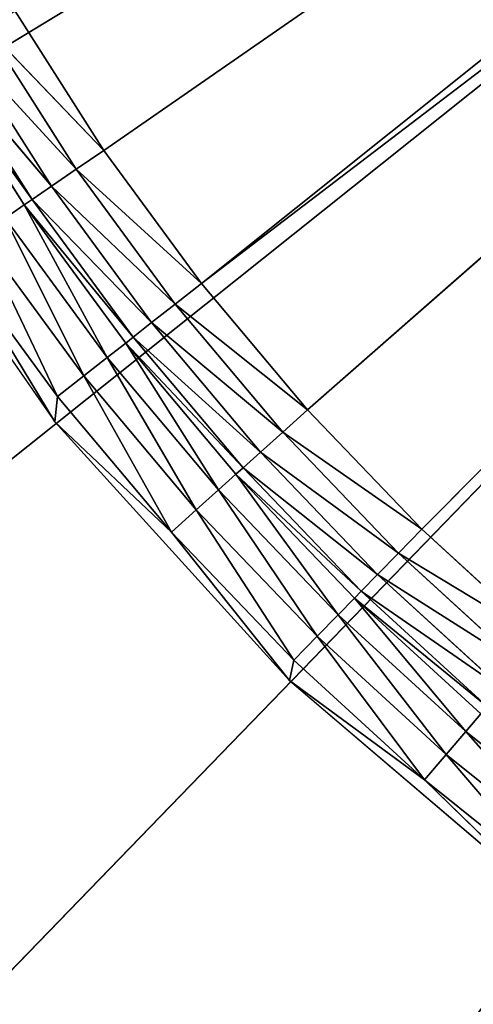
# Model space of a CAD drawing. Extents: x 389 to 891, y 0 to 811.
# Tile 12 of 254: x 475 to 510, y 78 to 153. Entities that reach past the tile are written whole.
import ezdxf

# ---------------------------------------------------------------- set-up
doc = ezdxf.new("R2010")
doc.units = 0
doc.header["$LTSCALE"] = 25.4
doc.layers.get('0').update_dxf_attribs({"color": 13, "linetype": 'CONTINUOUS'})

# ---------------------------------------------------------------- blocks, each defined once
blk = doc.blocks.new('TURDA-8952-8953_STL')
at = {"color": 7}
for p, q in [((112.532, 141.846, 667.189), (127.693, 141.846, 688.954)), ((119.926, 141.846, 676.193), (127.888, 141.846, 687.042)), ((119.926, 141.846, 676.193), (127.888, 141.846, 687.042)), ((119.926, 141.846, 676.193), (127.693, 141.846, 688.954)), ((119.926, 141.846, 676.193), (127.693, 141.846, 688.954)), ((127.888, 141.846, 687.042), (122.02, 141.432, 674.759)), ((127.888, 141.846, 687.042), (122.02, 141.432, 674.759)), ((122.02, 141.432, 674.759), (129.885, 141.432, 685.474)), ((122.02, 141.432, 674.759), (129.885, 141.432, 685.474)), ((129.885, 141.432, 685.474), (123.899, 140.235, 673.473)), ((129.885, 141.432, 685.474), (123.899, 140.235, 673.473)), ((136.544, 141.846, 697.348), (127.693, 141.846, 688.954)), ((127.693, 141.846, 688.954), (145.513, 141.846, 708.602)), ((127.888, 141.846, 687.042), (127.693, 141.846, 688.954)), ((136.544, 141.846, 697.348), (127.693, 141.846, 688.954)), ((127.888, 141.846, 687.042), (127.693, 141.846, 688.954)), ((127.888, 141.846, 687.042), (129.885, 141.432, 685.474)), ((127.888, 141.846, 687.042), (129.885, 141.432, 685.474)), ((127.888, 141.846, 687.042), (136.544, 141.846, 697.348)), ((127.888, 141.846, 687.042), (136.544, 141.846, 697.348)), ((136.544, 141.846, 697.348), (129.885, 141.432, 685.474)), ((136.544, 141.846, 697.348), (129.885, 141.432, 685.474)), ((129.885, 141.432, 685.474), (131.675, 140.235, 684.068)), ((129.885, 141.432, 685.474), (131.675, 140.235, 684.068)), ((129.885, 141.432, 685.474), (138.433, 141.432, 695.653)), ((129.885, 141.432, 685.474), (138.433, 141.432, 695.653)), ((138.433, 141.432, 695.653), (131.675, 140.235, 684.068)), ((138.433, 141.432, 695.653), (131.675, 140.235, 684.068)), ((136.544, 141.846, 697.348), (138.433, 141.432, 695.653)), ((136.544, 141.846, 697.348), (138.433, 141.432, 695.653)), ((136.544, 141.846, 697.348), (145.854, 141.846, 707.066)), ((145.513, 141.846, 708.602), (136.544, 141.846, 697.348)), ((136.544, 141.846, 697.348), (145.854, 141.846, 707.066)), ((145.513, 141.846, 708.602), (136.544, 141.846, 697.348)), ((145.854, 141.846, 707.066), (138.433, 141.432, 695.653)), ((145.854, 141.846, 707.066), (138.433, 141.432, 695.653)), ((138.433, 141.432, 695.653), (140.127, 140.235, 694.133)), ((138.433, 141.432, 695.653), (140.127, 140.235, 694.133)), ((138.433, 141.432, 695.653), (147.629, 141.432, 705.25)), ((138.433, 141.432, 695.653), (147.629, 141.432, 705.25)), ((147.629, 141.432, 705.25), (140.127, 140.235, 694.133)), ((147.629, 141.432, 705.25), (140.127, 140.235, 694.133)), ((155.781, 141.846, 716.153), (145.513, 141.846, 708.602)), ((145.513, 141.846, 708.602), (165.698, 141.846, 725.81)), ((155.781, 141.846, 716.153), (145.513, 141.846, 708.602)), ((145.854, 141.846, 707.066), (145.513, 141.846, 708.602)), ((145.854, 141.846, 707.066), (145.513, 141.846, 708.602)), ((145.854, 141.846, 707.066), (147.629, 141.432, 705.25)), ((145.854, 141.846, 707.066), (147.629, 141.432, 705.25)), ((145.854, 141.846, 707.066), (155.781, 141.846, 716.153)), ((145.854, 141.846, 707.066), (155.781, 141.846, 716.153)), ((155.781, 141.846, 716.153), (147.629, 141.432, 705.25)), ((155.781, 141.846, 716.153), (147.629, 141.432, 705.25)), ((147.629, 141.432, 705.25), (149.22, 140.235, 703.622)), ((147.629, 141.432, 705.25), (149.22, 140.235, 703.622)), ((147.629, 141.432, 705.25), (157.433, 141.432, 714.226)), ((147.629, 141.432, 705.25), (157.433, 141.432, 714.226)), ((157.433, 141.432, 714.226), (149.22, 140.235, 703.622)), ((157.433, 141.432, 714.226), (149.22, 140.235, 703.622)), ((155.781, 141.846, 716.153), (157.433, 141.432, 714.226)), ((155.781, 141.846, 716.153), (157.433, 141.432, 714.226)), ((155.781, 141.846, 716.153), (166.28, 141.846, 724.572)), ((155.781, 141.846, 716.153), (166.28, 141.846, 724.572)), ((155.781, 141.846, 716.153), (165.698, 141.846, 725.81)), ((155.781, 141.846, 716.153), (165.698, 141.846, 725.81)), ((166.28, 141.846, 724.572), (157.433, 141.432, 714.226)), ((166.28, 141.846, 724.572), (157.433, 141.432, 714.226)), ((157.433, 141.432, 714.226), (158.914, 140.235, 712.497)), ((157.433, 141.432, 714.226), (158.914, 140.235, 712.497)), ((157.433, 141.432, 714.226), (167.803, 141.432, 722.541)), ((157.433, 141.432, 714.226), (167.803, 141.432, 722.541)), ((167.803, 141.432, 722.541), (158.914, 140.235, 712.497)), ((167.803, 141.432, 722.541), (158.914, 140.235, 712.497)), ((123.899, 140.235, 673.473), (125.366, 138.377, 672.468)), ((123.899, 140.235, 673.473), (125.366, 138.377, 672.468)), ((123.899, 140.235, 673.473), (131.675, 140.235, 684.068)), ((123.899, 140.235, 673.473), (131.675, 140.235, 684.068)), ((131.675, 140.235, 684.068), (125.366, 138.377, 672.468)), ((131.675, 140.235, 684.068), (125.366, 138.377, 672.468)), ((131.675, 140.235, 684.068), (133.073, 138.377, 682.97)), ((131.675, 140.235, 684.068), (133.073, 138.377, 682.97)), ((131.675, 140.235, 684.068), (140.127, 140.235, 694.133)), ((131.675, 140.235, 684.068), (140.127, 140.235, 694.133)), ((140.127, 140.235, 694.133), (133.073, 138.377, 682.97)), ((140.127, 140.235, 694.133), (133.073, 138.377, 682.97)), ((140.127, 140.235, 694.133), (141.451, 138.377, 692.945)), ((140.127, 140.235, 694.133), (141.451, 138.377, 692.945)), ((140.127, 140.235, 694.133), (149.22, 140.235, 703.622)), ((140.127, 140.235, 694.133), (149.22, 140.235, 703.622)), ((149.22, 140.235, 703.622), (141.451, 138.377, 692.945)), ((149.22, 140.235, 703.622), (141.451, 138.377, 692.945)), ((149.22, 140.235, 703.622), (150.463, 138.377, 702.351)), ((149.22, 140.235, 703.622), (150.463, 138.377, 702.351)), ((149.22, 140.235, 703.622), (158.914, 140.235, 712.497)), ((149.22, 140.235, 703.622), (158.914, 140.235, 712.497)), ((158.914, 140.235, 712.497), (150.463, 138.377, 702.351)), ((158.914, 140.235, 712.497), (150.463, 138.377, 702.351)), ((158.914, 140.235, 712.497), (160.072, 138.377, 711.147)), ((158.914, 140.235, 712.497), (160.072, 138.377, 711.147)), ((158.914, 140.235, 712.497), (169.168, 140.235, 720.719)), ((158.914, 140.235, 712.497), (169.168, 140.235, 720.719)), ((118.362, 138.377, 661.484), (125.968, 137.315, 672.056)), ((118.362, 138.377, 661.484), (125.968, 137.315, 672.056)), ((118.362, 138.377, 661.484), (125.366, 138.377, 672.468)), ((118.362, 138.377, 661.484), (125.366, 138.377, 672.468)), ((125.366, 138.377, 672.468), (125.968, 137.315, 672.056)), ((125.366, 138.377, 672.468), (125.968, 137.315, 672.056)), ((125.366, 138.377, 672.468), (133.647, 137.315, 682.519)), ((125.366, 138.377, 672.468), (133.647, 137.315, 682.519)), ((125.366, 138.377, 672.468), (133.073, 138.377, 682.97)), ((125.366, 138.377, 672.468), (133.073, 138.377, 682.97)), ((133.073, 138.377, 682.97), (133.647, 137.315, 682.519)), ((133.073, 138.377, 682.97), (133.647, 137.315, 682.519)), ((133.073, 138.377, 682.97), (141.994, 137.315, 692.458)), ((133.073, 138.377, 682.97), (141.994, 137.315, 692.458)), ((133.073, 138.377, 682.97), (141.451, 138.377, 692.945)), ((133.073, 138.377, 682.97), (141.451, 138.377, 692.945)), ((141.451, 138.377, 692.945), (141.994, 137.315, 692.458)), ((141.451, 138.377, 692.945), (141.994, 137.315, 692.458)), ((141.451, 138.377, 692.945), (150.973, 137.315, 701.829)), ((141.451, 138.377, 692.945), (150.973, 137.315, 701.829)), ((141.451, 138.377, 692.945), (150.463, 138.377, 702.351)), ((141.451, 138.377, 692.945), (150.463, 138.377, 702.351)), ((150.463, 138.377, 702.351), (150.973, 137.315, 701.829)), ((150.463, 138.377, 702.351), (150.973, 137.315, 701.829)), ((150.463, 138.377, 702.351), (160.546, 137.315, 710.593)), ((150.463, 138.377, 702.351), (160.546, 137.315, 710.593)), ((150.463, 138.377, 702.351), (160.072, 138.377, 711.147)), ((150.463, 138.377, 702.351), (160.072, 138.377, 711.147)), ((118.989, 137.315, 661.113), (127.435, 135.457, 671.051)), ((118.989, 137.315, 661.113), (127.435, 135.457, 671.051)), ((118.989, 137.315, 661.113), (125.968, 137.315, 672.056)), ((118.989, 137.315, 661.113), (125.968, 137.315, 672.056)), ((125.968, 137.315, 672.056), (127.435, 135.457, 671.051)), ((125.968, 137.315, 672.056), (127.435, 135.457, 671.051)), ((125.968, 137.315, 672.056), (135.045, 135.457, 681.42)), ((125.968, 137.315, 672.056), (135.045, 135.457, 681.42)), ((125.968, 137.315, 672.056), (133.647, 137.315, 682.519)), ((125.968, 137.315, 672.056), (133.647, 137.315, 682.519)), ((133.647, 137.315, 682.519), (135.045, 135.457, 681.42)), ((133.647, 137.315, 682.519), (135.045, 135.457, 681.42)), ((133.647, 137.315, 682.519), (143.318, 135.457, 691.27)), ((133.647, 137.315, 682.519), (143.318, 135.457, 691.27)), ((133.647, 137.315, 682.519), (141.994, 137.315, 692.458)), ((133.647, 137.315, 682.519), (141.994, 137.315, 692.458)), ((141.994, 137.315, 692.458), (143.318, 135.457, 691.27)), ((141.994, 137.315, 692.458), (143.318, 135.457, 691.27)), ((141.994, 137.315, 692.458), (152.216, 135.457, 700.557)), ((141.994, 137.315, 692.458), (152.216, 135.457, 700.557)), ((141.994, 137.315, 692.458), (150.973, 137.315, 701.829)), ((141.994, 137.315, 692.458), (150.973, 137.315, 701.829)), ((150.973, 137.315, 701.829), (152.216, 135.457, 700.557)), ((150.973, 137.315, 701.829), (152.216, 135.457, 700.557)), ((150.973, 137.315, 701.829), (161.704, 135.457, 709.243)), ((150.973, 137.315, 701.829), (161.704, 135.457, 709.243)), ((150.973, 137.315, 701.829), (160.546, 137.315, 710.593)), ((150.973, 137.315, 701.829), (160.546, 137.315, 710.593)), ((127.435, 135.457, 671.051), (120.519, 135.457, 660.206)), ((120.519, 135.457, 660.206), (129.313, 134.259, 669.765)), ((120.519, 135.457, 660.206), (129.313, 134.259, 669.765)), ((127.435, 135.457, 671.051), (120.519, 135.457, 660.206)), ((135.045, 135.457, 681.42), (127.435, 135.457, 671.051)), ((127.435, 135.457, 671.051), (129.313, 134.259, 669.765)), ((127.435, 135.457, 671.051), (129.313, 134.259, 669.765)), ((127.435, 135.457, 671.051), (136.836, 134.259, 680.014)), ((127.435, 135.457, 671.051), (136.836, 134.259, 680.014)), ((135.045, 135.457, 681.42), (127.435, 135.457, 671.051)), ((143.318, 135.457, 691.27), (135.045, 135.457, 681.42)), ((135.045, 135.457, 681.42), (136.836, 134.259, 680.014)), ((135.045, 135.457, 681.42), (136.836, 134.259, 680.014)), ((135.045, 135.457, 681.42), (145.012, 134.259, 689.75)), ((135.045, 135.457, 681.42), (145.012, 134.259, 689.75)), ((143.318, 135.457, 691.27), (135.045, 135.457, 681.42)), ((152.216, 135.457, 700.557), (143.318, 135.457, 691.27)), ((143.318, 135.457, 691.27), (145.012, 134.259, 689.75)), ((143.318, 135.457, 691.27), (145.012, 134.259, 689.75)), ((143.318, 135.457, 691.27), (153.808, 134.259, 698.93)), ((143.318, 135.457, 691.27), (153.808, 134.259, 698.93)), ((152.216, 135.457, 700.557), (143.318, 135.457, 691.27)), ((161.704, 135.457, 709.243), (152.216, 135.457, 700.557)), ((152.216, 135.457, 700.557), (153.808, 134.259, 698.93)), ((152.216, 135.457, 700.557), (153.808, 134.259, 698.93)), ((152.216, 135.457, 700.557), (163.185, 134.259, 707.515)), ((152.216, 135.457, 700.557), (163.185, 134.259, 707.515)), ((161.704, 135.457, 709.243), (152.216, 135.457, 700.557)), ((129.313, 134.259, 669.765), (122.478, 134.259, 659.045)), ((122.478, 134.259, 659.045), (131.408, 133.846, 668.331)), ((122.478, 134.259, 659.045), (131.408, 133.846, 668.331)), ((129.313, 134.259, 669.765), (122.478, 134.259, 659.045)), ((136.836, 134.259, 680.014), (129.313, 134.259, 669.765)), ((129.313, 134.259, 669.765), (131.408, 133.846, 668.331)), ((129.313, 134.259, 669.765), (131.408, 133.846, 668.331)), ((129.313, 134.259, 669.765), (138.832, 133.846, 678.446)), ((129.313, 134.259, 669.765), (138.832, 133.846, 678.446)), ((136.836, 134.259, 680.014), (129.313, 134.259, 669.765)), ((145.012, 134.259, 689.75), (136.836, 134.259, 680.014)), ((136.836, 134.259, 680.014), (138.832, 133.846, 678.446)), ((136.836, 134.259, 680.014), (138.832, 133.846, 678.446)), ((136.836, 134.259, 680.014), (146.901, 133.846, 688.054)), ((136.836, 134.259, 680.014), (146.901, 133.846, 688.054)), ((145.012, 134.259, 689.75), (136.836, 134.259, 680.014)), ((153.808, 134.259, 698.93), (145.012, 134.259, 689.75)), ((145.012, 134.259, 689.75), (146.901, 133.846, 688.054)), ((145.012, 134.259, 689.75), (146.901, 133.846, 688.054)), ((145.012, 134.259, 689.75), (155.582, 133.846, 697.114)), ((145.012, 134.259, 689.75), (155.582, 133.846, 697.114)), ((153.808, 134.259, 698.93), (145.012, 134.259, 689.75)), ((163.185, 134.259, 707.515), (153.808, 134.259, 698.93)), ((153.808, 134.259, 698.93), (155.582, 133.846, 697.114)), ((153.808, 134.259, 698.93), (155.582, 133.846, 697.114)), ((153.808, 134.259, 698.93), (164.837, 133.846, 705.587)), ((153.808, 134.259, 698.93), (164.837, 133.846, 705.587)), ((163.185, 134.259, 707.515), (153.808, 134.259, 698.93)), ((124.662, 133.846, 657.751), (131.408, 133.846, 668.331)), ((124.662, 133.846, 657.751), (131.408, 133.846, 668.331)), ((131.408, 133.846, 668.331), (282.484, 133.846, 563.62)), ((131.408, 133.846, 668.331), (282.484, 133.846, 563.62)), ((131.408, 133.846, 668.331), (138.832, 133.846, 678.446)), ((131.408, 133.846, 668.331), (138.832, 133.846, 678.446)), ((138.832, 133.846, 678.446), (282.484, 133.846, 563.62)), ((138.832, 133.846, 678.446), (282.484, 133.846, 563.62)), ((138.832, 133.846, 678.446), (285.25, 133.846, 566.702)), ((138.832, 133.846, 678.446), (285.25, 133.846, 566.702)), ((138.832, 133.846, 678.446), (146.901, 133.846, 688.054)), ((138.832, 133.846, 678.446), (146.901, 133.846, 688.054)), ((146.901, 133.846, 688.054), (285.25, 133.846, 566.702)), ((146.901, 133.846, 688.054), (285.25, 133.846, 566.702)), ((146.901, 133.846, 688.054), (155.582, 133.846, 697.114)), ((146.901, 133.846, 688.054), (155.582, 133.846, 697.114)), ((155.582, 133.846, 697.114), (164.837, 133.846, 705.587)), ((285.25, 133.846, 566.702), (155.582, 133.846, 697.114)), ((285.25, 133.846, 566.702), (155.582, 133.846, 697.114)), ((155.582, 133.846, 697.114), (164.837, 133.846, 705.587)), ((75.833, 3.654, 689.598), (289.618, 3.654, 560)), ((75.833, 3.654, 689.598), (289.618, 3.654, 560)), ((94.161, 3.654, 715.872), (289.618, 3.654, 560)), ((94.161, 3.654, 715.872), (289.618, 3.654, 560)), ((289.618, 3.654, 560), (115.698, 3.654, 739.587)), ((289.618, 3.654, 560), (115.698, 3.654, 739.587))]:
    blk.add_line(p, q, dxfattribs=at)
mesh = blk.add_polyface(dxfattribs=at)
corners = [(127.693, 141.846, 688.954), (119.926, 141.846, 676.193), (112.532, 141.846, 667.189)]
mesh.append_faces([[corners[k] for k in face] for face in [(0, 1, 2)]], dxfattribs={"color": 7})
mesh = blk.add_polyface(dxfattribs=at)
corners = [(127.888, 141.846, 687.042), (122.02, 141.432, 674.759), (119.926, 141.846, 676.193)]
mesh.append_faces([[corners[k] for k in face] for face in [(0, 1, 2)]], dxfattribs={"color": 7})
mesh = blk.add_polyface(dxfattribs=at)
corners = [(127.693, 141.846, 688.954), (127.888, 141.846, 687.042), (119.926, 141.846, 676.193)]
mesh.append_faces([[corners[k] for k in face] for face in [(0, 1, 2)]], dxfattribs={"color": 7})
mesh = blk.add_polyface(dxfattribs=at)
corners = [(127.888, 141.846, 687.042), (129.885, 141.432, 685.474), (122.02, 141.432, 674.759)]
mesh.append_faces([[corners[k] for k in face] for face in [(0, 1, 2)]], dxfattribs={"color": 7})
mesh = blk.add_polyface(dxfattribs=at)
corners = [(129.885, 141.432, 685.474), (123.899, 140.235, 673.473), (122.02, 141.432, 674.759)]
mesh.append_faces([[corners[k] for k in face] for face in [(0, 1, 2)]], dxfattribs={"color": 7})
mesh = blk.add_polyface(dxfattribs=at)
corners = [(129.885, 141.432, 685.474), (131.675, 140.235, 684.068), (123.899, 140.235, 673.473)]
mesh.append_faces([[corners[k] for k in face] for face in [(0, 1, 2)]], dxfattribs={"color": 7})
mesh = blk.add_polyface(dxfattribs=at)
corners = [(145.513, 141.846, 708.602), (136.544, 141.846, 697.348), (127.693, 141.846, 688.954)]
mesh.append_faces([[corners[k] for k in face] for face in [(0, 1, 2)]], dxfattribs={"color": 7})
mesh = blk.add_polyface(dxfattribs=at)
corners = [(136.544, 141.846, 697.348), (127.888, 141.846, 687.042), (127.693, 141.846, 688.954)]
mesh.append_faces([[corners[k] for k in face] for face in [(0, 1, 2)]], dxfattribs={"color": 7})
mesh = blk.add_polyface(dxfattribs=at)
corners = [(136.544, 141.846, 697.348), (129.885, 141.432, 685.474), (127.888, 141.846, 687.042)]
mesh.append_faces([[corners[k] for k in face] for face in [(0, 1, 2)]], dxfattribs={"color": 7})
mesh = blk.add_polyface(dxfattribs=at)
corners = [(136.544, 141.846, 697.348), (138.433, 141.432, 695.653), (129.885, 141.432, 685.474)]
mesh.append_faces([[corners[k] for k in face] for face in [(0, 1, 2)]], dxfattribs={"color": 7})
mesh = blk.add_polyface(dxfattribs=at)
corners = [(138.433, 141.432, 695.653), (131.675, 140.235, 684.068), (129.885, 141.432, 685.474)]
mesh.append_faces([[corners[k] for k in face] for face in [(0, 1, 2)]], dxfattribs={"color": 7})
mesh = blk.add_polyface(dxfattribs=at)
corners = [(138.433, 141.432, 695.653), (140.127, 140.235, 694.133), (131.675, 140.235, 684.068)]
mesh.append_faces([[corners[k] for k in face] for face in [(0, 1, 2)]], dxfattribs={"color": 7})
mesh = blk.add_polyface(dxfattribs=at)
corners = [(145.854, 141.846, 707.066), (138.433, 141.432, 695.653), (136.544, 141.846, 697.348)]
mesh.append_faces([[corners[k] for k in face] for face in [(0, 1, 2)]], dxfattribs={"color": 7})
mesh = blk.add_polyface(dxfattribs=at)
corners = [(145.513, 141.846, 708.602), (145.854, 141.846, 707.066), (136.544, 141.846, 697.348)]
mesh.append_faces([[corners[k] for k in face] for face in [(0, 1, 2)]], dxfattribs={"color": 7})
mesh = blk.add_polyface(dxfattribs=at)
corners = [(145.854, 141.846, 707.066), (147.629, 141.432, 705.25), (138.433, 141.432, 695.653)]
mesh.append_faces([[corners[k] for k in face] for face in [(0, 1, 2)]], dxfattribs={"color": 7})
mesh = blk.add_polyface(dxfattribs=at)
corners = [(147.629, 141.432, 705.25), (140.127, 140.235, 694.133), (138.433, 141.432, 695.653)]
mesh.append_faces([[corners[k] for k in face] for face in [(0, 1, 2)]], dxfattribs={"color": 7})
mesh = blk.add_polyface(dxfattribs=at)
corners = [(147.629, 141.432, 705.25), (149.22, 140.235, 703.622), (140.127, 140.235, 694.133)]
mesh.append_faces([[corners[k] for k in face] for face in [(0, 1, 2)]], dxfattribs={"color": 7})
mesh = blk.add_polyface(dxfattribs=at)
corners = [(165.698, 141.846, 725.81), (155.781, 141.846, 716.153), (145.513, 141.846, 708.602)]
mesh.append_faces([[corners[k] for k in face] for face in [(0, 1, 2)]], dxfattribs={"color": 7})
mesh = blk.add_polyface(dxfattribs=at)
corners = [(155.781, 141.846, 716.153), (145.854, 141.846, 707.066), (145.513, 141.846, 708.602)]
mesh.append_faces([[corners[k] for k in face] for face in [(0, 1, 2)]], dxfattribs={"color": 7})
mesh = blk.add_polyface(dxfattribs=at)
corners = [(155.781, 141.846, 716.153), (147.629, 141.432, 705.25), (145.854, 141.846, 707.066)]
mesh.append_faces([[corners[k] for k in face] for face in [(0, 1, 2)]], dxfattribs={"color": 7})
mesh = blk.add_polyface(dxfattribs=at)
corners = [(155.781, 141.846, 716.153), (157.433, 141.432, 714.226), (147.629, 141.432, 705.25)]
mesh.append_faces([[corners[k] for k in face] for face in [(0, 1, 2)]], dxfattribs={"color": 7})
mesh = blk.add_polyface(dxfattribs=at)
corners = [(157.433, 141.432, 714.226), (149.22, 140.235, 703.622), (147.629, 141.432, 705.25)]
mesh.append_faces([[corners[k] for k in face] for face in [(0, 1, 2)]], dxfattribs={"color": 7})
mesh = blk.add_polyface(dxfattribs=at)
corners = [(157.433, 141.432, 714.226), (158.914, 140.235, 712.497), (149.22, 140.235, 703.622)]
mesh.append_faces([[corners[k] for k in face] for face in [(0, 1, 2)]], dxfattribs={"color": 7})
mesh = blk.add_polyface(dxfattribs=at)
corners = [(166.28, 141.846, 724.572), (157.433, 141.432, 714.226), (155.781, 141.846, 716.153)]
mesh.append_faces([[corners[k] for k in face] for face in [(0, 1, 2)]], dxfattribs={"color": 7})
mesh = blk.add_polyface(dxfattribs=at)
corners = [(165.698, 141.846, 725.81), (166.28, 141.846, 724.572), (155.781, 141.846, 716.153)]
mesh.append_faces([[corners[k] for k in face] for face in [(0, 1, 2)]], dxfattribs={"color": 7})
mesh = blk.add_polyface(dxfattribs=at)
corners = [(166.28, 141.846, 724.572), (167.803, 141.432, 722.541), (157.433, 141.432, 714.226)]
mesh.append_faces([[corners[k] for k in face] for face in [(0, 1, 2)]], dxfattribs={"color": 7})
mesh = blk.add_polyface(dxfattribs=at)
corners = [(167.803, 141.432, 722.541), (158.914, 140.235, 712.497), (157.433, 141.432, 714.226)]
mesh.append_faces([[corners[k] for k in face] for face in [(0, 1, 2)]], dxfattribs={"color": 7})
mesh = blk.add_polyface(dxfattribs=at)
corners = [(167.803, 141.432, 722.541), (169.168, 140.235, 720.719), (158.914, 140.235, 712.497)]
mesh.append_faces([[corners[k] for k in face] for face in [(0, 1, 2)]], dxfattribs={"color": 7})
mesh = blk.add_polyface(dxfattribs=at)
corners = [(123.899, 140.235, 673.473), (125.366, 138.377, 672.468), (118.362, 138.377, 661.484)]
mesh.append_faces([[corners[k] for k in face] for face in [(0, 1, 2)]], dxfattribs={"color": 7})
mesh = blk.add_polyface(dxfattribs=at)
corners = [(131.675, 140.235, 684.068), (125.366, 138.377, 672.468), (123.899, 140.235, 673.473)]
mesh.append_faces([[corners[k] for k in face] for face in [(0, 1, 2)]], dxfattribs={"color": 7})
mesh = blk.add_polyface(dxfattribs=at)
corners = [(131.675, 140.235, 684.068), (133.073, 138.377, 682.97), (125.366, 138.377, 672.468)]
mesh.append_faces([[corners[k] for k in face] for face in [(0, 1, 2)]], dxfattribs={"color": 7})
mesh = blk.add_polyface(dxfattribs=at)
corners = [(140.127, 140.235, 694.133), (133.073, 138.377, 682.97), (131.675, 140.235, 684.068)]
mesh.append_faces([[corners[k] for k in face] for face in [(0, 1, 2)]], dxfattribs={"color": 7})
mesh = blk.add_polyface(dxfattribs=at)
corners = [(140.127, 140.235, 694.133), (141.451, 138.377, 692.945), (133.073, 138.377, 682.97)]
mesh.append_faces([[corners[k] for k in face] for face in [(0, 1, 2)]], dxfattribs={"color": 7})
mesh = blk.add_polyface(dxfattribs=at)
corners = [(149.22, 140.235, 703.622), (141.451, 138.377, 692.945), (140.127, 140.235, 694.133)]
mesh.append_faces([[corners[k] for k in face] for face in [(0, 1, 2)]], dxfattribs={"color": 7})
mesh = blk.add_polyface(dxfattribs=at)
corners = [(149.22, 140.235, 703.622), (150.463, 138.377, 702.351), (141.451, 138.377, 692.945)]
mesh.append_faces([[corners[k] for k in face] for face in [(0, 1, 2)]], dxfattribs={"color": 7})
mesh = blk.add_polyface(dxfattribs=at)
corners = [(158.914, 140.235, 712.497), (150.463, 138.377, 702.351), (149.22, 140.235, 703.622)]
mesh.append_faces([[corners[k] for k in face] for face in [(0, 1, 2)]], dxfattribs={"color": 7})
mesh = blk.add_polyface(dxfattribs=at)
corners = [(158.914, 140.235, 712.497), (160.072, 138.377, 711.147), (150.463, 138.377, 702.351)]
mesh.append_faces([[corners[k] for k in face] for face in [(0, 1, 2)]], dxfattribs={"color": 7})
mesh = blk.add_polyface(dxfattribs=at)
corners = [(169.168, 140.235, 720.719), (160.072, 138.377, 711.147), (158.914, 140.235, 712.497)]
mesh.append_faces([[corners[k] for k in face] for face in [(0, 1, 2)]], dxfattribs={"color": 7})
mesh = blk.add_polyface(dxfattribs=at)
corners = [(118.362, 138.377, 661.484), (125.968, 137.315, 672.056), (118.989, 137.315, 661.113)]
mesh.append_faces([[corners[k] for k in face] for face in [(0, 1, 2)]], dxfattribs={"color": 7})
mesh = blk.add_polyface(dxfattribs=at)
corners = [(125.366, 138.377, 672.468), (125.968, 137.315, 672.056), (118.362, 138.377, 661.484)]
mesh.append_faces([[corners[k] for k in face] for face in [(0, 1, 2)]], dxfattribs={"color": 7})
mesh = blk.add_polyface(dxfattribs=at)
corners = [(125.366, 138.377, 672.468), (133.647, 137.315, 682.519), (125.968, 137.315, 672.056)]
mesh.append_faces([[corners[k] for k in face] for face in [(0, 1, 2)]], dxfattribs={"color": 7})
mesh = blk.add_polyface(dxfattribs=at)
corners = [(133.073, 138.377, 682.97), (133.647, 137.315, 682.519), (125.366, 138.377, 672.468)]
mesh.append_faces([[corners[k] for k in face] for face in [(0, 1, 2)]], dxfattribs={"color": 7})
mesh = blk.add_polyface(dxfattribs=at)
corners = [(133.073, 138.377, 682.97), (141.994, 137.315, 692.458), (133.647, 137.315, 682.519)]
mesh.append_faces([[corners[k] for k in face] for face in [(0, 1, 2)]], dxfattribs={"color": 7})
mesh = blk.add_polyface(dxfattribs=at)
corners = [(141.451, 138.377, 692.945), (141.994, 137.315, 692.458), (133.073, 138.377, 682.97)]
mesh.append_faces([[corners[k] for k in face] for face in [(0, 1, 2)]], dxfattribs={"color": 7})
mesh = blk.add_polyface(dxfattribs=at)
corners = [(141.451, 138.377, 692.945), (150.973, 137.315, 701.829), (141.994, 137.315, 692.458)]
mesh.append_faces([[corners[k] for k in face] for face in [(0, 1, 2)]], dxfattribs={"color": 7})
mesh = blk.add_polyface(dxfattribs=at)
corners = [(150.463, 138.377, 702.351), (150.973, 137.315, 701.829), (141.451, 138.377, 692.945)]
mesh.append_faces([[corners[k] for k in face] for face in [(0, 1, 2)]], dxfattribs={"color": 7})
mesh = blk.add_polyface(dxfattribs=at)
corners = [(160.546, 137.315, 710.593), (150.973, 137.315, 701.829), (150.463, 138.377, 702.351)]
mesh.append_faces([[corners[k] for k in face] for face in [(0, 1, 2)]], dxfattribs={"color": 7})
mesh = blk.add_polyface(dxfattribs=at)
corners = [(160.546, 137.315, 710.593), (150.463, 138.377, 702.351), (160.072, 138.377, 711.147)]
mesh.append_faces([[corners[k] for k in face] for face in [(0, 1, 2)]], dxfattribs={"color": 7})
mesh = blk.add_polyface(dxfattribs=at)
corners = [(127.435, 135.457, 671.051), (120.519, 135.457, 660.206), (118.989, 137.315, 661.113)]
mesh.append_faces([[corners[k] for k in face] for face in [(0, 1, 2)]], dxfattribs={"color": 7})
mesh = blk.add_polyface(dxfattribs=at)
corners = [(125.968, 137.315, 672.056), (127.435, 135.457, 671.051), (118.989, 137.315, 661.113)]
mesh.append_faces([[corners[k] for k in face] for face in [(0, 1, 2)]], dxfattribs={"color": 7})
mesh = blk.add_polyface(dxfattribs=at)
corners = [(135.045, 135.457, 681.42), (127.435, 135.457, 671.051), (125.968, 137.315, 672.056)]
mesh.append_faces([[corners[k] for k in face] for face in [(0, 1, 2)]], dxfattribs={"color": 7})
mesh = blk.add_polyface(dxfattribs=at)
corners = [(133.647, 137.315, 682.519), (135.045, 135.457, 681.42), (125.968, 137.315, 672.056)]
mesh.append_faces([[corners[k] for k in face] for face in [(0, 1, 2)]], dxfattribs={"color": 7})
mesh = blk.add_polyface(dxfattribs=at)
corners = [(143.318, 135.457, 691.27), (135.045, 135.457, 681.42), (133.647, 137.315, 682.519)]
mesh.append_faces([[corners[k] for k in face] for face in [(0, 1, 2)]], dxfattribs={"color": 7})
mesh = blk.add_polyface(dxfattribs=at)
corners = [(141.994, 137.315, 692.458), (143.318, 135.457, 691.27), (133.647, 137.315, 682.519)]
mesh.append_faces([[corners[k] for k in face] for face in [(0, 1, 2)]], dxfattribs={"color": 7})
mesh = blk.add_polyface(dxfattribs=at)
corners = [(152.216, 135.457, 700.557), (143.318, 135.457, 691.27), (141.994, 137.315, 692.458)]
mesh.append_faces([[corners[k] for k in face] for face in [(0, 1, 2)]], dxfattribs={"color": 7})
mesh = blk.add_polyface(dxfattribs=at)
corners = [(150.973, 137.315, 701.829), (152.216, 135.457, 700.557), (141.994, 137.315, 692.458)]
mesh.append_faces([[corners[k] for k in face] for face in [(0, 1, 2)]], dxfattribs={"color": 7})
mesh = blk.add_polyface(dxfattribs=at)
corners = [(161.704, 135.457, 709.243), (152.216, 135.457, 700.557), (150.973, 137.315, 701.829)]
mesh.append_faces([[corners[k] for k in face] for face in [(0, 1, 2)]], dxfattribs={"color": 7})
mesh = blk.add_polyface(dxfattribs=at)
corners = [(160.546, 137.315, 710.593), (161.704, 135.457, 709.243), (150.973, 137.315, 701.829)]
mesh.append_faces([[corners[k] for k in face] for face in [(0, 1, 2)]], dxfattribs={"color": 7})
mesh = blk.add_polyface(dxfattribs=at)
corners = [(129.313, 134.259, 669.765), (122.478, 134.259, 659.045), (120.519, 135.457, 660.206)]
mesh.append_faces([[corners[k] for k in face] for face in [(0, 1, 2)]], dxfattribs={"color": 7})
mesh = blk.add_polyface(dxfattribs=at)
corners = [(127.435, 135.457, 671.051), (129.313, 134.259, 669.765), (120.519, 135.457, 660.206)]
mesh.append_faces([[corners[k] for k in face] for face in [(0, 1, 2)]], dxfattribs={"color": 7})
mesh = blk.add_polyface(dxfattribs=at)
corners = [(136.836, 134.259, 680.014), (129.313, 134.259, 669.765), (127.435, 135.457, 671.051)]
mesh.append_faces([[corners[k] for k in face] for face in [(0, 1, 2)]], dxfattribs={"color": 7})
mesh = blk.add_polyface(dxfattribs=at)
corners = [(135.045, 135.457, 681.42), (136.836, 134.259, 680.014), (127.435, 135.457, 671.051)]
mesh.append_faces([[corners[k] for k in face] for face in [(0, 1, 2)]], dxfattribs={"color": 7})
mesh = blk.add_polyface(dxfattribs=at)
corners = [(145.012, 134.259, 689.75), (136.836, 134.259, 680.014), (135.045, 135.457, 681.42)]
mesh.append_faces([[corners[k] for k in face] for face in [(0, 1, 2)]], dxfattribs={"color": 7})
mesh = blk.add_polyface(dxfattribs=at)
corners = [(143.318, 135.457, 691.27), (145.012, 134.259, 689.75), (135.045, 135.457, 681.42)]
mesh.append_faces([[corners[k] for k in face] for face in [(0, 1, 2)]], dxfattribs={"color": 7})
mesh = blk.add_polyface(dxfattribs=at)
corners = [(153.808, 134.259, 698.93), (145.012, 134.259, 689.75), (143.318, 135.457, 691.27)]
mesh.append_faces([[corners[k] for k in face] for face in [(0, 1, 2)]], dxfattribs={"color": 7})
mesh = blk.add_polyface(dxfattribs=at)
corners = [(152.216, 135.457, 700.557), (153.808, 134.259, 698.93), (143.318, 135.457, 691.27)]
mesh.append_faces([[corners[k] for k in face] for face in [(0, 1, 2)]], dxfattribs={"color": 7})
mesh = blk.add_polyface(dxfattribs=at)
corners = [(163.185, 134.259, 707.515), (153.808, 134.259, 698.93), (152.216, 135.457, 700.557)]
mesh.append_faces([[corners[k] for k in face] for face in [(0, 1, 2)]], dxfattribs={"color": 7})
mesh = blk.add_polyface(dxfattribs=at)
corners = [(161.704, 135.457, 709.243), (163.185, 134.259, 707.515), (152.216, 135.457, 700.557)]
mesh.append_faces([[corners[k] for k in face] for face in [(0, 1, 2)]], dxfattribs={"color": 7})
mesh = blk.add_polyface(dxfattribs=at)
corners = [(131.408, 133.846, 668.331), (124.662, 133.846, 657.751), (122.478, 134.259, 659.045)]
mesh.append_faces([[corners[k] for k in face] for face in [(0, 1, 2)]], dxfattribs={"color": 7})
mesh = blk.add_polyface(dxfattribs=at)
corners = [(129.313, 134.259, 669.765), (131.408, 133.846, 668.331), (122.478, 134.259, 659.045)]
mesh.append_faces([[corners[k] for k in face] for face in [(0, 1, 2)]], dxfattribs={"color": 7})
mesh = blk.add_polyface(dxfattribs=at)
corners = [(138.832, 133.846, 678.446), (131.408, 133.846, 668.331), (129.313, 134.259, 669.765)]
mesh.append_faces([[corners[k] for k in face] for face in [(0, 1, 2)]], dxfattribs={"color": 7})
mesh = blk.add_polyface(dxfattribs=at)
corners = [(136.836, 134.259, 680.014), (138.832, 133.846, 678.446), (129.313, 134.259, 669.765)]
mesh.append_faces([[corners[k] for k in face] for face in [(0, 1, 2)]], dxfattribs={"color": 7})
mesh = blk.add_polyface(dxfattribs=at)
corners = [(146.901, 133.846, 688.054), (138.832, 133.846, 678.446), (136.836, 134.259, 680.014)]
mesh.append_faces([[corners[k] for k in face] for face in [(0, 1, 2)]], dxfattribs={"color": 7})
mesh = blk.add_polyface(dxfattribs=at)
corners = [(145.012, 134.259, 689.75), (146.901, 133.846, 688.054), (136.836, 134.259, 680.014)]
mesh.append_faces([[corners[k] for k in face] for face in [(0, 1, 2)]], dxfattribs={"color": 7})
mesh = blk.add_polyface(dxfattribs=at)
corners = [(155.582, 133.846, 697.114), (146.901, 133.846, 688.054), (145.012, 134.259, 689.75)]
mesh.append_faces([[corners[k] for k in face] for face in [(0, 1, 2)]], dxfattribs={"color": 7})
mesh = blk.add_polyface(dxfattribs=at)
corners = [(153.808, 134.259, 698.93), (155.582, 133.846, 697.114), (145.012, 134.259, 689.75)]
mesh.append_faces([[corners[k] for k in face] for face in [(0, 1, 2)]], dxfattribs={"color": 7})
mesh = blk.add_polyface(dxfattribs=at)
corners = [(164.837, 133.846, 705.587), (155.582, 133.846, 697.114), (153.808, 134.259, 698.93)]
mesh.append_faces([[corners[k] for k in face] for face in [(0, 1, 2)]], dxfattribs={"color": 7})
mesh = blk.add_polyface(dxfattribs=at)
corners = [(163.185, 134.259, 707.515), (164.837, 133.846, 705.587), (153.808, 134.259, 698.93)]
mesh.append_faces([[corners[k] for k in face] for face in [(0, 1, 2)]], dxfattribs={"color": 7})
mesh = blk.add_polyface(dxfattribs=at)
corners = [(131.408, 133.846, 668.331), (282.484, 133.846, 563.62), (124.662, 133.846, 657.751)]
mesh.append_faces([[corners[k] for k in face] for face in [(0, 1, 2)]], dxfattribs={"color": 7})
mesh = blk.add_polyface(dxfattribs=at)
corners = [(138.832, 133.846, 678.446), (282.484, 133.846, 563.62), (131.408, 133.846, 668.331)]
mesh.append_faces([[corners[k] for k in face] for face in [(0, 1, 2)]], dxfattribs={"color": 7})
mesh = blk.add_polyface(dxfattribs=at)
corners = [(138.832, 133.846, 678.446), (285.25, 133.846, 566.702), (282.484, 133.846, 563.62)]
mesh.append_faces([[corners[k] for k in face] for face in [(0, 1, 2)]], dxfattribs={"color": 7})
mesh = blk.add_polyface(dxfattribs=at)
corners = [(146.901, 133.846, 688.054), (285.25, 133.846, 566.702), (138.832, 133.846, 678.446)]
mesh.append_faces([[corners[k] for k in face] for face in [(0, 1, 2)]], dxfattribs={"color": 7})
mesh = blk.add_polyface(dxfattribs=at)
corners = [(155.582, 133.846, 697.114), (285.25, 133.846, 566.702), (146.901, 133.846, 688.054)]
mesh.append_faces([[corners[k] for k in face] for face in [(0, 1, 2)]], dxfattribs={"color": 7})
mesh = blk.add_polyface(dxfattribs=at)
corners = [(164.837, 133.846, 705.587), (285.25, 133.846, 566.702), (155.582, 133.846, 697.114)]
mesh.append_faces([[corners[k] for k in face] for face in [(0, 1, 2)]], dxfattribs={"color": 7})
mesh = blk.add_polyface(dxfattribs=at)
corners = [(61.015, 3.654, 661.196), (289.618, 3.654, 560), (49.951, 3.654, 631.132)]
mesh.append_faces([[corners[k] for k in face] for face in [(0, 1, 2)]], dxfattribs={"color": 7})
mesh = blk.add_polyface(dxfattribs=at)
corners = [(75.833, 3.654, 689.598), (289.618, 3.654, 560), (61.015, 3.654, 661.196)]
mesh.append_faces([[corners[k] for k in face] for face in [(0, 1, 2)]], dxfattribs={"color": 7})
mesh = blk.add_polyface(dxfattribs=at)
corners = [(94.161, 3.654, 715.872), (289.618, 3.654, 560), (75.833, 3.654, 689.598)]
mesh.append_faces([[corners[k] for k in face] for face in [(0, 1, 2)]], dxfattribs={"color": 7})
mesh = blk.add_polyface(dxfattribs=at)
corners = [(115.698, 3.654, 739.587), (289.618, 3.654, 560), (94.161, 3.654, 715.872)]
mesh.append_faces([[corners[k] for k in face] for face in [(0, 1, 2)]], dxfattribs={"color": 7})
mesh = blk.add_polyface(dxfattribs=at)
corners = [(140.091, 3.654, 760.353), (289.618, 3.654, 560), (115.698, 3.654, 739.587)]
mesh.append_faces([[corners[k] for k in face] for face in [(0, 1, 2)]], dxfattribs={"color": 7})
mesh = blk.add_polyface(dxfattribs=at)
corners = [(166.939, 3.654, 777.83), (289.618, 3.654, 560), (140.091, 3.654, 760.353)]
mesh.append_faces([[corners[k] for k in face] for face in [(0, 1, 2)]], dxfattribs={"color": 7})

msp = doc.modelspace()

# ---------------------------------------------------------------- block references
at = {"color": 0, "extrusion": (0, -1, -3.05311e-16)}
msp.add_blockref('TURDA-8952-8953_STL', (350.443, 1081.066, -811.083), dxfattribs=at)

doc.saveas('drawing.dxf')
